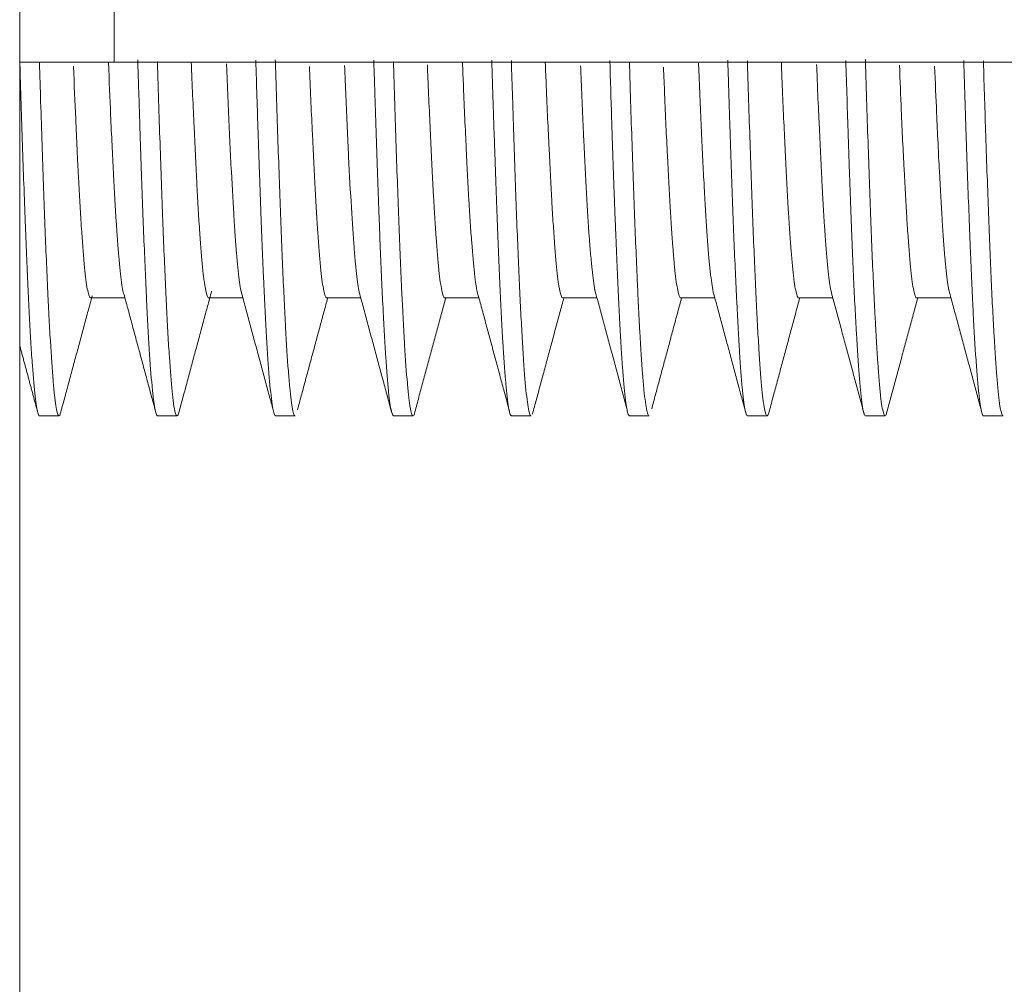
# Model space of a CAD drawing. Header units: millimetres. Extents: x 0 to 297, y 0 to 210.
# Tile 21 of 50: x 137.34 to 138.73, y 107.88 to 109.25. Entities that reach past the tile are written whole.
import ezdxf

# ---------------------------------------------------------------- set-up
doc = ezdxf.new("R2010")
doc.units = ezdxf.units.MM
doc.layers.add('1', color=7, linetype='Continuous', true_color=0xffffff)

msp = doc.modelspace()

# ---------------------------------------------------------------- linework, layer by layer
at = {"layer": '1', "color": 7, "linetype": 'Continuous', "lineweight": 13}
for p, q in [((137.336, 109.1875), (137.336, 110.5208)), ((137.4693, 110.5208), (137.4693, 109.1875)), ((137.4693, 109.1875), (137.336, 109.1875)), ((137.336, 109.1873), (137.336, 107.8538)), ((137.4693, 109.1875), (140.0026, 109.1875)), ((137.4361, 108.8541), (137.4845, 108.8541)), ((137.6028, 108.8541), (137.6511, 108.8541)), ((137.7695, 108.8541), (137.8176, 108.8541)), ((137.9361, 108.8541), (137.9845, 108.8541)), ((138.1028, 108.8541), (138.1512, 108.8541)), ((138.2695, 108.8541), (138.3176, 108.8541)), ((138.4361, 108.8541), (138.4843, 108.8541)), ((138.6028, 108.8541), (138.6512, 108.8541)), ((137.3638, 108.6875), (137.3915, 108.6875)), ((137.5285, 108.6913), (137.5294, 108.6876)), ((137.5305, 108.6875), (137.5581, 108.6875)), ((137.6972, 108.6875), (137.7248, 108.6875)), ((137.8638, 108.6875), (137.8915, 108.6875)), ((138.0288, 108.6898), (138.0293, 108.688)), ((138.0305, 108.6875), (138.0581, 108.6875)), ((138.1972, 108.6875), (138.2248, 108.6875)), ((138.3638, 108.6875), (138.3915, 108.6875)), ((138.5279, 108.6925), (138.5288, 108.6893)), ((138.5305, 108.6875), (138.5581, 108.6875)), ((138.6972, 108.6875), (138.7248, 108.6875))]:
    msp.add_line(p, q, dxfattribs=at)
for points, knots in [([(137.3359, 109.194), (137.3361, 109.1875), (137.3369, 109.16), (137.3377, 109.1335), (137.3396, 109.0744), (137.3409, 109.0371), (137.3425, 108.9932), (137.3428, 108.9845), (137.3435, 108.9675), (137.3438, 108.9591), (137.3448, 108.9344), (137.3454, 108.9187), (137.3473, 108.8738), (137.3486, 108.8467), (137.3505, 108.8105), (137.3512, 108.7991), (137.3524, 108.7779), (137.3531, 108.768), (137.355, 108.741), (137.3576, 108.7119), (137.3601, 108.6961), (137.3617, 108.6905), (137.362, 108.6896), (137.3627, 108.6883), (137.3631, 108.6877), (137.3636, 108.6875), (137.3637, 108.6875)], [0, 0, 0, 0, 0.021475, 0.090307, 0.090307, 0.22797, 0.22797, 0.262386, 0.262386, 0.296802, 0.296802, 0.365634, 0.365634, 0.503297, 0.503297, 0.572129, 0.572129, 0.640961, 0.640961, 0.778624, 0.916288, 0.916288, 0.950704, 0.950704, 0.985119, 1, 1, 1, 1]), ([(137.3914, 108.6875), (137.3912, 108.6875), (137.391, 108.6876), (137.3896, 108.6889), (137.3883, 108.6936), (137.3863, 108.7061), (137.3857, 108.7111), (137.3847, 108.72), (137.3843, 108.7233), (137.3837, 108.7301), (137.3834, 108.7338), (137.3817, 108.753), (137.3804, 108.7717), (137.3785, 108.8046), (137.3778, 108.8164), (137.3769, 108.8353), (137.3765, 108.8418), (137.3759, 108.8552), (137.3755, 108.8622), (137.3739, 108.8978), (137.3726, 108.9289), (137.37, 108.9963), (137.3687, 109.0325), (137.3668, 109.0908), (137.3661, 109.1109), (137.3649, 109.1496), (137.3643, 109.1681), (137.3637, 109.1869)], [0, 0, 0, 0, 0.018115, 0.018115, 0.159516, 0.159516, 0.230216, 0.230216, 0.265566, 0.265566, 0.300916, 0.300916, 0.442317, 0.442317, 0.513017, 0.513017, 0.548367, 0.548367, 0.583717, 0.583717, 0.725118, 0.725118, 0.866518, 0.866518, 0.937218, 0.937218, 1, 1, 1, 1]), ([(137.4118, 109.1815), (137.4128, 109.1554), (137.4139, 109.1306), (137.4156, 109.0925), (137.4162, 109.0783), (137.4172, 109.0579), (137.4175, 109.0512), (137.4182, 109.0382), (137.4185, 109.0318), (137.4201, 109.0009), (137.4214, 108.9787), (137.4233, 108.9492), (137.4243, 108.9353), (137.4253, 108.923), (137.4259, 108.915), (137.4263, 108.9112), (137.4279, 108.8932), (137.4304, 108.8702), (137.433, 108.8588), (137.4347, 108.8553), (137.435, 108.8548), (137.4356, 108.8543), (137.4358, 108.8542), (137.436, 108.8541)], [0, 0, 0, 0, 0.129484, 0.129484, 0.20961, 0.20961, 0.249674, 0.249674, 0.289737, 0.289737, 0.44999, 0.44999, 0.530117, 0.57018, 0.57018, 0.610243, 0.610243, 0.770497, 0.93075, 0.93075, 0.970813, 0.970813, 1, 1, 1, 1]), ([(137.484, 108.8561), (137.4839, 108.8564), (137.4838, 108.8566), (137.4824, 108.8602), (137.4811, 108.8664), (137.4795, 108.8778), (137.4792, 108.8803), (137.4785, 108.8856), (137.4782, 108.8884), (137.4772, 108.8975), (137.4766, 108.9042), (137.4746, 108.9263), (137.4734, 108.9437), (137.4714, 108.9736), (137.4708, 108.9843), (137.4695, 109.0069), (137.4689, 109.019), (137.4669, 109.0565), (137.4656, 109.0837), (137.4633, 109.1361), (137.4623, 109.1608), (137.4613, 109.1867)], [0, 0, 0, 0, 0.014938, 0.014938, 0.184776, 0.184776, 0.227235, 0.227235, 0.269695, 0.269695, 0.354614, 0.354614, 0.524452, 0.524452, 0.609371, 0.609371, 0.69429, 0.69429, 0.864129, 0.864129, 1, 1, 1, 1]), ([(137.5026, 109.1904), (137.5029, 109.1807), (137.5032, 109.1711), (137.5038, 109.1513), (137.5042, 109.1411), (137.5048, 109.1209), (137.5051, 109.1109), (137.5061, 109.0814), (137.5067, 109.0623), (137.5086, 109.007), (137.5099, 108.9726), (137.5118, 108.9246), (137.5125, 108.9092), (137.5138, 108.8796), (137.5144, 108.8654), (137.5163, 108.8255), (137.5176, 108.8021), (137.5202, 108.7613), (137.5214, 108.7441), (137.5231, 108.7265), (137.5234, 108.7232), (137.524, 108.7171), (137.525, 108.7085), (137.5259, 108.7019), (137.5279, 108.6913), (137.5291, 108.6876), (137.5304, 108.6875)], [0, 0, 0, 0, 0.03208, 0.03208, 0.06665, 0.06665, 0.101219, 0.101219, 0.170357, 0.170357, 0.308633, 0.308633, 0.377772, 0.377772, 0.44691, 0.44691, 0.585187, 0.585187, 0.723463, 0.723463, 0.758032, 0.758032, 0.792601, 0.86174, 0.86174, 1, 1, 1, 1]), ([(137.5612, 108.6942), (137.5605, 108.6909), (137.5597, 108.6888), (137.5577, 108.6864), (137.5564, 108.6885), (137.5547, 108.6957), (137.5544, 108.6974), (137.5537, 108.7012), (137.5527, 108.7076), (137.5518, 108.7159), (137.5498, 108.7351), (137.5485, 108.7513), (137.5469, 108.7759), (137.5466, 108.781), (137.5459, 108.7917), (137.5456, 108.7973), (137.5446, 108.8146), (137.5439, 108.8269), (137.542, 108.866), (137.5407, 108.8949), (137.5388, 108.9426), (137.5381, 108.9592), (137.5368, 108.9939), (137.5361, 109.012), (137.5342, 109.0678), (137.5325, 109.1195), (137.5307, 109.1747), (137.5303, 109.1883)], [0, 0, 0, 0, 0.073888, 0.073888, 0.200406, 0.200406, 0.232036, 0.232036, 0.263665, 0.326924, 0.326924, 0.453442, 0.453442, 0.485072, 0.485072, 0.516701, 0.516701, 0.57996, 0.57996, 0.706478, 0.706478, 0.769737, 0.769737, 0.832996, 0.832996, 0.959514, 1, 1, 1, 1]), ([(137.5782, 109.1875), (137.5795, 109.1549), (137.5808, 109.1245), (137.5834, 109.0676), (137.5846, 109.0412), (137.5863, 109.0109), (137.5866, 109.005), (137.5872, 108.9934), (137.5876, 108.9878), (137.5885, 108.9714), (137.5892, 108.9612), (137.5911, 108.9326), (137.5924, 108.9162), (137.5944, 108.8958), (137.595, 108.8896), (137.596, 108.8814), (137.5963, 108.8789), (137.597, 108.8742), (137.5973, 108.872), (137.5989, 108.8621), (137.6002, 108.8572), (137.6019, 108.8545), (137.6024, 108.8541), (137.6028, 108.8541)], [0, 0, 0, 0, 0.156569, 0.156569, 0.314401, 0.314401, 0.353858, 0.353858, 0.393316, 0.393316, 0.472232, 0.472232, 0.630063, 0.630063, 0.708979, 0.708979, 0.748437, 0.748437, 0.787895, 0.787895, 0.945726, 0.945726, 1, 1, 1, 1]), ([(137.6484, 108.864), (137.6482, 108.865), (137.648, 108.866), (137.6472, 108.8706), (137.6465, 108.8749), (137.6446, 108.8898), (137.6433, 108.9026), (137.6414, 108.9258), (137.6408, 108.9342), (137.6395, 108.9525), (137.6388, 108.9624), (137.6369, 108.9937), (137.6356, 109.017), (137.633, 109.0679), (137.6317, 109.0957), (137.6298, 109.141), (137.6292, 109.1565), (137.6283, 109.1766), (137.6282, 109.1808), (137.628, 109.1851)], [0, 0, 0, 0, 0.028026, 0.028026, 0.122723, 0.122723, 0.312118, 0.312118, 0.406815, 0.406815, 0.501512, 0.501512, 0.690907, 0.690907, 0.880301, 0.880301, 0.974998, 0.974998, 1, 1, 1, 1]), ([(137.6693, 109.19), (137.6704, 109.1549), (137.6715, 109.1212), (137.6732, 109.0695), (137.6738, 109.0507), (137.6748, 109.0232), (137.6751, 109.0141), (137.6757, 108.9963), (137.676, 108.9876), (137.6777, 108.9449), (137.6789, 108.9135), (137.6815, 108.8562), (137.6828, 108.8303), (137.6853, 108.784), (137.6866, 108.7643), (137.6892, 108.7314), (137.6905, 108.7182), (137.6921, 108.7059), (137.6924, 108.7037), (137.693, 108.6996), (137.6933, 108.6978), (137.6943, 108.693), (137.6949, 108.6907), (137.6961, 108.6881), (137.6966, 108.6875), (137.6971, 108.6875)], [0, 0, 0, 0, 0.116148, 0.116148, 0.185284, 0.185284, 0.219852, 0.219852, 0.25442, 0.25442, 0.392693, 0.392693, 0.530965, 0.530965, 0.669237, 0.669237, 0.807509, 0.807509, 0.842077, 0.842077, 0.876645, 0.876645, 0.945781, 0.945781, 1, 1, 1, 1]), ([(137.7247, 108.6875), (137.7245, 108.6875), (137.7243, 108.6876), (137.7238, 108.6882), (137.7234, 108.6887), (137.7218, 108.6927), (137.7205, 108.6994), (137.7186, 108.7148), (137.7179, 108.7208), (137.7169, 108.7311), (137.7166, 108.7348), (137.716, 108.7426), (137.7156, 108.7467), (137.714, 108.7684), (137.7127, 108.789), (137.7101, 108.8364), (137.7088, 108.8632), (137.7068, 108.9082), (137.7062, 108.924), (137.7049, 108.9568), (137.7042, 108.9738), (137.7023, 109.0265), (137.701, 109.064), (137.699, 109.1238), (137.6984, 109.1443), (137.6974, 109.1738), (137.6972, 109.1821), (137.6969, 109.1905)], [0, 0, 0, 0, 0.022244, 0.022244, 0.057435, 0.057435, 0.198201, 0.198201, 0.268583, 0.268583, 0.303775, 0.303775, 0.338966, 0.338966, 0.479731, 0.479731, 0.620497, 0.620497, 0.69088, 0.69088, 0.761262, 0.761262, 0.902028, 0.902028, 0.97241, 0.97241, 1, 1, 1, 1]), ([(137.7451, 109.1812), (137.7452, 109.1796), (137.7452, 109.1781), (137.746, 109.1605), (137.7466, 109.1449), (137.7479, 109.1146), (137.7486, 109.0998), (137.7505, 109.0574), (137.7531, 109.0057), (137.7557, 108.9635), (137.7573, 108.9403), (137.7576, 108.9358), (137.7583, 108.9271), (137.7586, 108.923), (137.7596, 108.9112), (137.7602, 108.904), (137.7622, 108.8847), (137.7634, 108.8746), (137.7651, 108.8655), (137.7654, 108.8639), (137.766, 108.861), (137.7664, 108.8597), (137.7673, 108.8565), (137.768, 108.8552), (137.7689, 108.8543), (137.7691, 108.8542), (137.7694, 108.8541)], [0, 0, 0, 0, 0.007693, 0.007693, 0.087821, 0.087821, 0.167948, 0.167948, 0.328204, 0.48846, 0.48846, 0.528524, 0.528524, 0.568588, 0.568588, 0.648716, 0.648716, 0.808972, 0.808972, 0.849036, 0.849036, 0.8891, 0.8891, 0.969228, 0.969228, 1, 1, 1, 1]), ([(137.8159, 108.8605), (137.8159, 108.8605), (137.8159, 108.8606), (137.8146, 108.8656), (137.8133, 108.8735), (137.8114, 108.8897), (137.8107, 108.8958), (137.8097, 108.9061), (137.8094, 108.9097), (137.8088, 108.9172), (137.8084, 108.9212), (137.8068, 108.9416), (137.8056, 108.9606), (137.803, 109.0035), (137.8017, 109.0274), (137.7991, 109.0805), (137.7978, 109.1089), (137.796, 109.1533), (137.7954, 109.1678), (137.7948, 109.1827)], [0, 0, 0, 0, 0.001466, 0.001466, 0.184214, 0.184214, 0.275588, 0.275588, 0.321275, 0.321275, 0.366962, 0.366962, 0.54971, 0.54971, 0.732458, 0.732458, 0.915206, 0.915206, 1, 1, 1, 1]), ([(137.836, 109.1902), (137.8362, 109.1818), (137.8365, 109.1735), (137.8371, 109.155), (137.8374, 109.1448), (137.839, 109.0944), (137.8403, 109.0564), (137.8422, 109.0026), (137.8428, 108.9853), (137.8438, 108.9601), (137.8441, 108.9519), (137.8447, 108.9356), (137.845, 108.9277), (137.8467, 108.8887), (137.8492, 108.8324), (137.8518, 108.7881), (137.8537, 108.7594), (137.8543, 108.7505), (137.8556, 108.7346), (137.8563, 108.7276), (137.8582, 108.7089), (137.8595, 108.6999), (137.8614, 108.6915), (137.862, 108.6895), (137.863, 108.6879), (137.8633, 108.6876), (137.8637, 108.6875), (137.8637, 108.6875), (137.8637, 108.6875)], [0, 0, 0, 0, 0.027379, 0.027379, 0.061947, 0.061947, 0.200221, 0.200221, 0.269358, 0.269358, 0.303927, 0.303927, 0.338495, 0.338495, 0.476769, 0.615043, 0.615043, 0.68418, 0.68418, 0.753317, 0.753317, 0.891591, 0.891591, 0.960728, 0.960728, 0.995296, 0.995296, 1, 1, 1, 1]), ([(137.8915, 108.6875), (137.8914, 108.6875), (137.8913, 108.6875), (137.8899, 108.688), (137.8886, 108.6921), (137.887, 108.7018), (137.8866, 108.7039), (137.886, 108.7087), (137.8857, 108.7113), (137.8847, 108.7198), (137.884, 108.7264), (137.8821, 108.7485), (137.8808, 108.7666), (137.8788, 108.7987), (137.8782, 108.8103), (137.8772, 108.8288), (137.8769, 108.8353), (137.8762, 108.8485), (137.8759, 108.8553), (137.8742, 108.8901), (137.873, 108.9206), (137.8704, 108.9871), (137.8691, 109.023), (137.8664, 109.1003), (137.8651, 109.1408), (137.8638, 109.1847), (137.8637, 109.1864), (137.8637, 109.1881)], [0, 0, 0, 0, 0.009007, 0.009007, 0.149773, 0.149773, 0.184965, 0.184965, 0.220156, 0.220156, 0.290539, 0.290539, 0.431305, 0.431305, 0.501688, 0.501688, 0.53688, 0.53688, 0.572071, 0.572071, 0.712837, 0.712837, 0.853603, 0.853603, 0.994369, 0.994369, 1, 1, 1, 1]), ([(137.9117, 109.1837), (137.9119, 109.1772), (137.9122, 109.1708), (137.9138, 109.1329), (137.9151, 109.1033), (137.917, 109.0619), (137.9176, 109.0486), (137.9186, 109.0294), (137.9189, 109.0231), (137.9196, 109.011), (137.9199, 109.0051), (137.9215, 108.9764), (137.9228, 108.956), (137.9248, 108.9294), (137.9257, 108.917), (137.9267, 108.9062), (137.9274, 108.8993), (137.9277, 108.896), (137.9293, 108.8806), (137.9319, 108.8619), (137.9345, 108.8548), (137.9359, 108.8542), (137.936, 108.8541), (137.9361, 108.8541)], [0, 0, 0, 0, 0.031887, 0.031887, 0.191322, 0.191322, 0.27104, 0.27104, 0.310899, 0.310899, 0.350758, 0.350758, 0.510193, 0.510193, 0.589911, 0.62977, 0.62977, 0.669629, 0.669629, 0.829064, 0.9885, 0.9885, 1, 1, 1, 1]), ([(137.9839, 108.8564), (137.9832, 108.8579), (137.9826, 108.8601), (137.9813, 108.8659), (137.9807, 108.8696), (137.9797, 108.8762), (137.9794, 108.8786), (137.9787, 108.8837), (137.9784, 108.8865), (137.9768, 108.901), (137.9755, 108.9154), (137.9736, 108.941), (137.9726, 108.9548), (137.9717, 108.9701), (137.971, 108.9807), (137.9707, 108.9861), (137.9691, 109.0142), (137.9678, 109.0389), (137.9652, 109.0925), (137.9639, 109.1214), (137.9622, 109.1638), (137.9617, 109.1753), (137.9613, 109.187)], [0, 0, 0, 0, 0.084693, 0.084693, 0.170076, 0.170076, 0.212767, 0.212767, 0.255459, 0.255459, 0.426225, 0.426225, 0.511608, 0.554299, 0.554299, 0.596991, 0.596991, 0.767757, 0.767757, 0.938523, 0.938523, 1, 1, 1, 1]), ([(138.0026, 109.1902), (138.0027, 109.1879), (138.0028, 109.1855), (138.0035, 109.1625), (138.0041, 109.1421), (138.0051, 109.1122), (138.0054, 109.1023), (138.0061, 109.0828), (138.0064, 109.0732), (138.008, 109.0257), (138.0092, 108.9903), (138.0118, 108.9246), (138.0131, 108.8943), (138.015, 108.8528), (138.0157, 108.8396), (138.0169, 108.8149), (138.0176, 108.8033), (138.0195, 108.7711), (138.0208, 108.7528), (138.0227, 108.7302), (138.0233, 108.7234), (138.0243, 108.7146), (138.0246, 108.7118), (138.0253, 108.7068), (138.0256, 108.7045), (138.0272, 108.6941), (138.0285, 108.6893), (138.03, 108.6876), (138.0302, 108.6875), (138.0304, 108.6875)], [0, 0, 0, 0, 0.007744, 0.007744, 0.076881, 0.076881, 0.111449, 0.111449, 0.146018, 0.146018, 0.284292, 0.284292, 0.422566, 0.422566, 0.491703, 0.491703, 0.56084, 0.56084, 0.699114, 0.699114, 0.768251, 0.768251, 0.80282, 0.80282, 0.837389, 0.837389, 0.975663, 0.975663, 1, 1, 1, 1]), ([(138.0581, 108.6875), (138.0578, 108.6875), (138.0576, 108.6876), (138.057, 108.6883), (138.0567, 108.6889), (138.056, 108.6906), (138.0557, 108.6916), (138.054, 108.6981), (138.0514, 108.7156), (138.0489, 108.7468), (138.0472, 108.7708), (138.0469, 108.7759), (138.0462, 108.7863), (138.0453, 108.8026), (138.0443, 108.8206), (138.0423, 108.8587), (138.041, 108.8871), (138.0391, 108.9343), (138.0384, 108.9507), (138.0371, 108.9851), (138.0365, 109.0029), (138.0345, 109.0578), (138.0332, 109.0966), (138.0314, 109.1545), (138.0308, 109.1719), (138.0303, 109.1896)], [0, 0, 0, 0, 0.026462, 0.026462, 0.061654, 0.061654, 0.096845, 0.096845, 0.237611, 0.378377, 0.378377, 0.413569, 0.413569, 0.44876, 0.519143, 0.519143, 0.659909, 0.659909, 0.730292, 0.730292, 0.800675, 0.800675, 0.941441, 0.941441, 1, 1, 1, 1]), ([(138.0782, 109.187), (138.0787, 109.1755), (138.0791, 109.1642), (138.0809, 109.1216), (138.0822, 109.0924), (138.0848, 109.0384), (138.0861, 109.0137), (138.0877, 108.9857), (138.088, 108.9802), (138.0887, 108.9696), (138.089, 108.9644), (138.09, 108.9495), (138.0906, 108.9402), (138.0926, 108.9146), (138.0938, 108.9002), (138.0958, 108.8829), (138.0964, 108.8778), (138.0974, 108.8712), (138.0977, 108.8692), (138.0984, 108.8655), (138.0987, 108.8639), (138.1003, 108.857), (138.1015, 108.8542), (138.1027, 108.8541)], [0, 0, 0, 0, 0.055837, 0.055837, 0.214467, 0.214467, 0.373096, 0.373096, 0.412753, 0.412753, 0.452411, 0.452411, 0.531726, 0.531726, 0.690355, 0.690355, 0.76967, 0.76967, 0.809327, 0.809327, 0.848985, 0.848985, 1, 1, 1, 1]), ([(138.1483, 108.8647), (138.1482, 108.8651), (138.1481, 108.8654), (138.1468, 108.8726), (138.1455, 108.8822), (138.1436, 108.9008), (138.1426, 108.9111), (138.1416, 108.9231), (138.141, 108.9314), (138.1407, 108.9358), (138.139, 108.9583), (138.1365, 108.9993), (138.1339, 109.0498), (138.132, 109.0914), (138.1313, 109.1059), (138.13, 109.1356), (138.1294, 109.1509), (138.1285, 109.1717), (138.1283, 109.1768), (138.1281, 109.1819)], [0, 0, 0, 0, 0.010738, 0.010738, 0.202456, 0.202456, 0.298315, 0.346244, 0.346244, 0.394173, 0.394173, 0.585891, 0.777609, 0.777609, 0.873467, 0.873467, 0.969326, 0.969326, 1, 1, 1, 1]), ([(138.1693, 109.1898), (138.1702, 109.162), (138.1723, 109.0946), (138.1744, 109.0327), (138.176, 108.9888), (138.1763, 108.9801), (138.177, 108.9631), (138.1779, 108.9382), (138.1789, 108.9149), (138.1808, 108.8704), (138.1821, 108.8436), (138.184, 108.8076), (138.1847, 108.7964), (138.1859, 108.7753), (138.1866, 108.7656), (138.1885, 108.7391), (138.1898, 108.7248), (138.1917, 108.7084), (138.1923, 108.7037), (138.1933, 108.698), (138.1936, 108.6963), (138.1943, 108.6934), (138.1946, 108.6921), (138.1956, 108.6887), (138.1964, 108.6875), (138.1971, 108.6875)], [0, 0, 0, 0, 0.091815, 0.23009, 0.23009, 0.264658, 0.264658, 0.299227, 0.368365, 0.368365, 0.506639, 0.506639, 0.575777, 0.575777, 0.644914, 0.644914, 0.783189, 0.783189, 0.852327, 0.852327, 0.886895, 0.886895, 0.921464, 0.921464, 1, 1, 1, 1]), ([(138.2248, 108.6875), (138.2243, 108.6875), (138.2239, 108.6879), (138.2221, 108.6913), (138.2208, 108.6974), (138.2189, 108.7119), (138.2182, 108.7176), (138.2173, 108.7276), (138.2169, 108.7311), (138.2163, 108.7386), (138.216, 108.7426), (138.2143, 108.7635), (138.213, 108.7835), (138.2111, 108.8182), (138.2104, 108.8306), (138.2094, 108.8504), (138.2091, 108.8572), (138.2085, 108.8712), (138.2081, 108.8784), (138.2065, 108.9154), (138.2052, 108.9476), (138.2026, 109.0169), (138.2013, 109.0541), (138.1993, 109.1136), (138.1987, 109.1341), (138.1977, 109.1659), (138.1974, 109.1768), (138.197, 109.1879)], [0, 0, 0, 0, 0.048408, 0.048408, 0.189176, 0.189176, 0.25956, 0.25956, 0.294752, 0.294752, 0.329944, 0.329944, 0.470712, 0.470712, 0.541096, 0.541096, 0.576288, 0.576288, 0.61148, 0.61148, 0.752248, 0.752248, 0.893016, 0.893016, 0.9634, 0.9634, 1, 1, 1, 1]), ([(138.3165, 108.8583), (138.3157, 108.8608), (138.315, 108.8643), (138.3135, 108.8727), (138.3126, 108.8794), (138.3116, 108.8878), (138.3109, 108.8938), (138.3106, 108.897), (138.309, 108.9137), (138.3077, 108.9297), (138.3052, 108.9669), (138.3039, 108.9881), (138.3023, 109.0178), (138.3019, 109.024), (138.3013, 109.0365), (138.3003, 109.0557), (138.2993, 109.076), (138.2974, 109.1182), (138.2961, 109.1483), (138.2948, 109.1822), (138.2947, 109.184), (138.2946, 109.1858)], [0, 0, 0, 0, 0.107345, 0.107345, 0.195622, 0.23976, 0.23976, 0.283899, 0.283899, 0.460452, 0.460452, 0.637006, 0.637006, 0.681145, 0.681145, 0.725283, 0.81356, 0.81356, 0.990113, 0.990113, 1, 1, 1, 1]), ([(138.336, 109.1903), (138.3363, 109.1789), (138.3367, 109.1676), (138.3373, 109.1461), (138.3377, 109.1359), (138.3383, 109.1158), (138.3393, 109.0861), (138.3402, 109.0577), (138.3421, 109.0028), (138.3434, 108.9685), (138.3453, 108.9207), (138.346, 108.9053), (138.3473, 108.8759), (138.3479, 108.862), (138.3498, 108.8226), (138.3511, 108.7994), (138.353, 108.7692), (138.3536, 108.7599), (138.3546, 108.7471), (138.3549, 108.743), (138.3556, 108.7353), (138.3559, 108.7317), (138.3575, 108.7145), (138.36, 108.6945), (138.3625, 108.6876), (138.3637, 108.6875)], [0, 0, 0, 0, 0.037611, 0.037611, 0.07218, 0.07218, 0.106749, 0.175887, 0.175887, 0.314163, 0.314163, 0.383301, 0.383301, 0.452438, 0.452438, 0.590714, 0.590714, 0.659852, 0.659852, 0.694421, 0.694421, 0.72899, 0.72899, 0.867265, 1, 1, 1, 1]), ([(138.3935, 108.6904), (138.3929, 108.6885), (138.3909, 108.6856), (138.3889, 108.6908), (138.3873, 108.6998), (138.387, 108.7018), (138.3863, 108.7063), (138.3853, 108.7136), (138.3844, 108.723), (138.3824, 108.7441), (138.3811, 108.7616), (138.3795, 108.7878), (138.3792, 108.7932), (138.3785, 108.8046), (138.3782, 108.8105), (138.3772, 108.8287), (138.3765, 108.8416), (138.3746, 108.8824), (138.3733, 108.9124), (138.3714, 108.9617), (138.3707, 108.9788), (138.3694, 109.0144), (138.3687, 109.0331), (138.3668, 109.0902), (138.3653, 109.1356), (138.3638, 109.1835), (138.3636, 109.1893)], [0, 0, 0, 0, 0.066943, 0.197697, 0.197697, 0.230385, 0.230385, 0.263073, 0.32845, 0.32845, 0.459203, 0.459203, 0.491892, 0.491892, 0.52458, 0.52458, 0.589957, 0.589957, 0.72071, 0.72071, 0.786087, 0.786087, 0.851463, 0.851463, 0.982217, 1, 1, 1, 1]), ([(138.4116, 109.1862), (138.4117, 109.1832), (138.4118, 109.1802), (138.4126, 109.1611), (138.4132, 109.1454), (138.4152, 109.1002), (138.4165, 109.0721), (138.4184, 109.0331), (138.4191, 109.0207), (138.4204, 108.9969), (138.421, 108.9856), (138.423, 108.9539), (138.4243, 108.9355), (138.4262, 108.9118), (138.4272, 108.901), (138.4281, 108.8917), (138.4288, 108.8859), (138.4291, 108.8831), (138.4307, 108.8703), (138.432, 108.8631), (138.4342, 108.8558), (138.4352, 108.8542), (138.4361, 108.8541)], [0, 0, 0, 0, 0.014594, 0.014594, 0.09391, 0.09391, 0.252542, 0.252542, 0.331858, 0.331858, 0.411174, 0.411174, 0.569806, 0.569806, 0.649122, 0.68878, 0.68878, 0.728438, 0.728438, 0.88707, 0.88707, 1, 1, 1, 1]), ([(138.4834, 108.8577), (138.483, 108.8588), (138.4823, 108.8614), (138.4816, 108.8649), (138.4809, 108.8684), (138.4806, 108.8704), (138.479, 108.881), (138.4777, 108.8923), (138.4751, 108.9203), (138.4738, 108.9371), (138.4722, 108.9615), (138.4719, 108.9666), (138.4712, 108.9771), (138.4709, 108.9824), (138.47, 108.9989), (138.4693, 109.0105), (138.4674, 109.047), (138.4661, 109.0735), (138.4642, 109.1167), (138.4635, 109.1317), (138.4624, 109.1593), (138.4619, 109.1716), (138.4614, 109.1841)], [0, 0, 0, 0, 0.054072, 0.097962, 0.097962, 0.141853, 0.141853, 0.317415, 0.317415, 0.492977, 0.492977, 0.536867, 0.536867, 0.580758, 0.580758, 0.668539, 0.668539, 0.844101, 0.844101, 0.931882, 0.931882, 1, 1, 1, 1]), ([(138.5026, 109.1899), (138.5038, 109.1532), (138.5049, 109.1179), (138.5063, 109.0744), (138.5067, 109.0649), (138.5073, 109.0461), (138.5076, 109.0368), (138.5086, 109.0094), (138.5092, 108.9918), (138.5111, 108.941), (138.5124, 108.9099), (138.5143, 108.8672), (138.515, 108.8536), (138.5163, 108.8278), (138.5169, 108.8156), (138.5188, 108.7815), (138.5201, 108.7621), (138.5227, 108.7297), (138.5239, 108.7168), (138.5256, 108.7048), (138.5259, 108.7026), (138.5265, 108.6986), (138.5275, 108.6934), (138.5284, 108.6902), (138.5295, 108.688), (138.53, 108.6875), (138.5304, 108.6875)], [0, 0, 0, 0, 0.121678, 0.121678, 0.156246, 0.156246, 0.190814, 0.190814, 0.259949, 0.259949, 0.39822, 0.39822, 0.467355, 0.467355, 0.536491, 0.536491, 0.674762, 0.674762, 0.813033, 0.813033, 0.8476, 0.8476, 0.882168, 0.951304, 0.951304, 1, 1, 1, 1]), ([(138.558, 108.6875), (138.5579, 108.6875), (138.5578, 108.6875), (138.5573, 108.6878), (138.557, 108.6883), (138.5564, 108.6897), (138.556, 108.6906), (138.5544, 108.6962), (138.5531, 108.7043), (138.5511, 108.7217), (138.5505, 108.7284), (138.5495, 108.7397), (138.5492, 108.7437), (138.5485, 108.7522), (138.5482, 108.7566), (138.5466, 108.78), (138.544, 108.8237), (138.5414, 108.8795), (138.5394, 108.9261), (138.5388, 108.9425), (138.5375, 108.9763), (138.5368, 108.9938), (138.5349, 109.0479), (138.5336, 109.0863), (138.5316, 109.1473), (138.5309, 109.1682), (138.5303, 109.1902), (138.5303, 109.1907), (138.5302, 109.1912)], [0, 0, 0, 0, 0.012952, 0.012952, 0.048143, 0.048143, 0.083334, 0.083334, 0.2241, 0.2241, 0.294483, 0.294483, 0.329674, 0.329674, 0.364865, 0.364865, 0.505631, 0.646397, 0.646397, 0.716779, 0.716779, 0.787162, 0.787162, 0.927928, 0.927928, 0.99831, 0.99831, 1, 1, 1, 1]), ([(138.5784, 109.1831), (138.5793, 109.1611), (138.5801, 109.1399), (138.5823, 109.0894), (138.5836, 109.0618), (138.5862, 109.0112), (138.5875, 108.9882), (138.5891, 108.9625), (138.5894, 108.9575), (138.5901, 108.9478), (138.5904, 108.9431), (138.5914, 108.9297), (138.5921, 108.9214), (138.594, 108.8988), (138.5953, 108.8865), (138.5972, 108.8723), (138.5979, 108.8683), (138.5988, 108.8633), (138.5992, 108.8619), (138.5998, 108.8593), (138.6001, 108.8582), (138.6012, 108.8552), (138.602, 108.8542), (138.6028, 108.8541)], [0, 0, 0, 0, 0.108421, 0.108421, 0.267864, 0.267864, 0.427306, 0.427306, 0.467167, 0.467167, 0.507027, 0.507027, 0.586748, 0.586748, 0.746191, 0.746191, 0.825912, 0.825912, 0.865773, 0.865773, 0.905633, 0.905633, 1, 1, 1, 1]), ([(138.6482, 108.8653), (138.6476, 108.8684), (138.6457, 108.88), (138.6438, 108.8977), (138.6422, 108.9164), (138.6418, 108.9204), (138.6412, 108.9285), (138.6409, 108.9328), (138.6399, 108.946), (138.6393, 108.9555), (138.6374, 108.9856), (138.6361, 109.0082), (138.6345, 109.0396), (138.6341, 109.046), (138.6335, 109.0592), (138.6332, 109.0659), (138.6322, 109.0866), (138.6315, 109.1008), (138.63, 109.1367), (138.6291, 109.1588), (138.6281, 109.1818)], [0, 0, 0, 0, 0.089505, 0.282407, 0.282407, 0.330632, 0.330632, 0.378858, 0.378858, 0.475309, 0.475309, 0.66821, 0.66821, 0.716435, 0.716435, 0.764661, 0.764661, 0.861112, 0.861112, 1, 1, 1, 1]), ([(138.6693, 109.1898), (138.6699, 109.1693), (138.6706, 109.1492), (138.6725, 109.0897), (138.6737, 109.0519), (138.6756, 108.9984), (138.6763, 108.9811), (138.6773, 108.9559), (138.6776, 108.9477), (138.6782, 108.9315), (138.6785, 108.9236), (138.6802, 108.8851), (138.6827, 108.8295), (138.6852, 108.7855), (138.6872, 108.757), (138.6878, 108.7484), (138.6891, 108.7328), (138.6898, 108.7259), (138.6917, 108.7077), (138.6929, 108.699), (138.6945, 108.6923), (138.6949, 108.6911), (138.6955, 108.6893), (138.6958, 108.6886), (138.6965, 108.6877), (138.6968, 108.6875), (138.6971, 108.6875)], [0, 0, 0, 0, 0.067477, 0.067477, 0.205749, 0.205749, 0.274886, 0.274886, 0.309454, 0.309454, 0.344022, 0.344022, 0.482295, 0.620568, 0.620568, 0.689704, 0.689704, 0.75884, 0.75884, 0.897113, 0.897113, 0.931681, 0.931681, 0.96625, 0.96625, 1, 1, 1, 1]), ([(138.7248, 108.6875), (138.7244, 108.6875), (138.7241, 108.6877), (138.7225, 108.6901), (138.7212, 108.6956), (138.7195, 108.7069), (138.7192, 108.7094), (138.7186, 108.7149), (138.7182, 108.7178), (138.7173, 108.7274), (138.7166, 108.7346), (138.7147, 108.7587), (138.7134, 108.778), (138.7114, 108.812), (138.7108, 108.8241), (138.7094, 108.8501), (138.7088, 108.864), (138.7068, 108.9074), (138.7055, 108.939), (138.703, 109.0075), (138.7016, 109.0443), (138.6992, 109.1177), (138.6981, 109.1528), (138.697, 109.1891)], [0, 0, 0, 0, 0.034912, 0.034912, 0.175678, 0.175678, 0.210869, 0.210869, 0.24606, 0.24606, 0.316443, 0.316443, 0.457208, 0.457208, 0.527591, 0.527591, 0.597974, 0.597974, 0.738739, 0.738739, 0.879504, 0.879504, 1, 1, 1, 1]), ([(138.2452, 109.1803), (138.2457, 109.1672), (138.2462, 109.1544), (138.2474, 109.1265), (138.248, 109.1117), (138.2493, 109.0828), (138.25, 109.0688), (138.2519, 109.0288), (138.2545, 108.9806), (138.2571, 108.9422), (138.2587, 108.9215), (138.2591, 108.9175), (138.2597, 108.9099), (138.26, 108.9063), (138.261, 108.896), (138.2616, 108.8898), (138.2636, 108.8736), (138.2649, 108.8656), (138.2665, 108.8593), (138.2668, 108.8582), (138.2675, 108.8564), (138.2678, 108.8557), (138.2686, 108.8545), (138.269, 108.8542), (138.2694, 108.8541)], [0, 0, 0, 0, 0.065383, 0.065383, 0.145509, 0.145509, 0.225635, 0.225635, 0.385888, 0.546141, 0.546141, 0.586205, 0.586205, 0.626268, 0.626268, 0.706394, 0.706394, 0.866647, 0.866647, 0.90671, 0.90671, 0.946774, 0.946774, 1, 1, 1, 1])]:
    msp.add_open_spline(points, degree=3, knots=knots, dxfattribs=at)
for points in [[(137.561, 108.6933), (137.5839, 108.7784), (137.6069, 108.8636)], [(137.6482, 108.8646), (137.6711, 108.7801), (137.6939, 108.6954)], [(137.8155, 108.8619), (137.8385, 108.7767), (137.8614, 108.6916)], [(138.1479, 108.8664), (138.1708, 108.7818), (138.1936, 108.697)], [(138.6478, 108.8667), (138.6707, 108.7819), (138.6936, 108.697)], [(137.3925, 108.6876), (137.4154, 108.7723), (137.4383, 108.8572)], [(137.4837, 108.8572), (137.5053, 108.777), (137.5269, 108.6969)], [(137.7282, 108.696), (137.7495, 108.7751), (137.7709, 108.8541)], [(137.8926, 108.6879), (137.915, 108.771), (137.9375, 108.8541)], [(137.9836, 108.8575), (138.0057, 108.7755), (138.0278, 108.6935)], [(138.0601, 108.69), (138.0822, 108.772), (138.1044, 108.8541)], [(138.2285, 108.6974), (138.2496, 108.7759), (138.2707, 108.8541)], [(138.3162, 108.8596), (138.3391, 108.7744), (138.362, 108.6894)], [(138.3933, 108.6896), (138.4155, 108.7719), (138.4376, 108.8541)], [(138.4831, 108.8587), (138.5054, 108.7761), (138.5276, 108.6936)], [(138.5594, 108.6881), (138.5818, 108.771), (138.6042, 108.8541)], [(137.336, 108.7865), (137.3484, 108.7405), (137.3608, 108.6944)]]:
    msp.add_open_spline(points, degree=2, dxfattribs=at)

doc.saveas('drawing.dxf')
